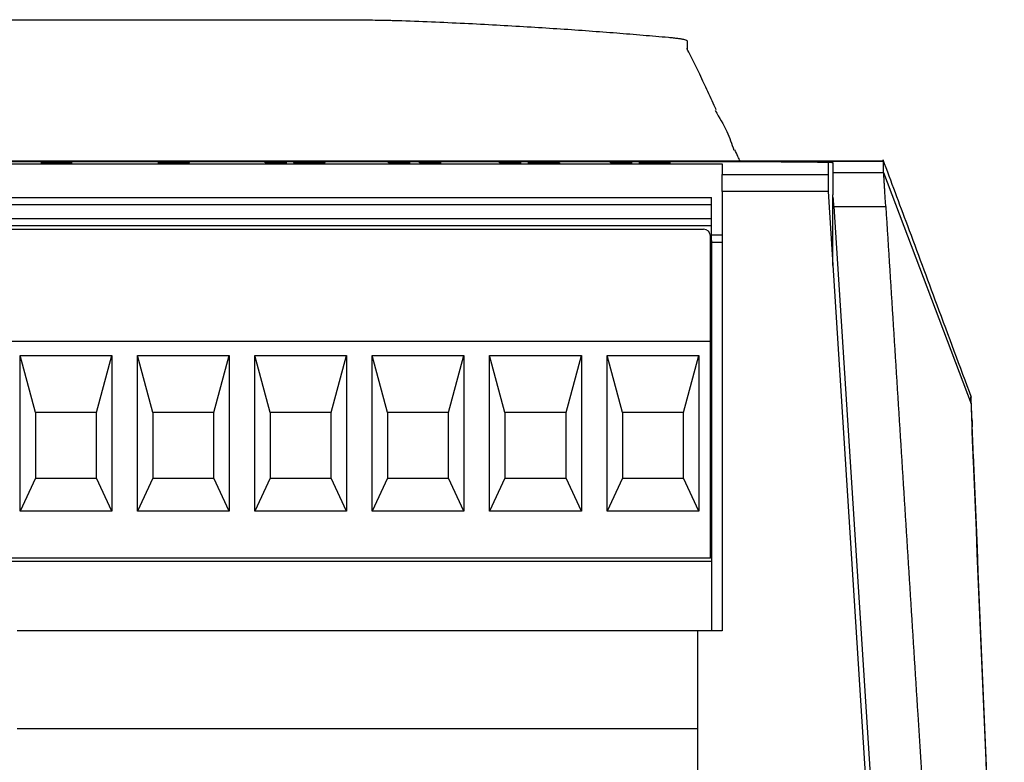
# Model space of a CAD drawing. Header units: millimetres. Extents: x -0.39 to 0.76, y -0.29 to 0.59.
# Tile 24 of 137: x 0.2293 to 0.2712, y -0.1051 to -0.0735. Entities that reach past the tile are written whole.
import ezdxf

# ---------------------------------------------------------------- set-up
doc = ezdxf.new("R2010")
doc.units = ezdxf.units.MM

msp = doc.modelspace()

# ---------------------------------------------------------------- linework, layer by layer
at = {"color": 7, "linetype": 'Continuous', "lineweight": 25}
for p, q in [((0.218707, -0.073494), (0.242081, -0.073494)), ((0.257707, -0.074403), (0.257707, -0.074794)), ((0.266073, -0.079513), (0.144833, -0.079513)), ((0.144836, -0.079514), (0.266072, -0.079514)), ((0.261707, -0.079545), (0.218707, -0.079545)), ((0.218707, -0.079627), (0.259193, -0.079627)), ((0.230522, -0.079591), (0.230522, -0.079581)), ((0.230567, -0.0796), (0.230567, -0.07959)), ((0.23062, -0.079584), (0.23062, -0.079574)), ((0.231068, -0.079584), (0.231068, -0.079574)), ((0.231121, -0.0796), (0.231121, -0.07959)), ((0.231163, -0.079591), (0.231163, -0.079581)), ((0.235213, -0.079592), (0.235608, -0.079591)), ((0.235608, -0.079601), (0.235516, -0.079602)), ((0.235556, -0.079586), (0.235556, -0.079576)), ((0.235608, -0.079601), (0.235608, -0.079591)), ((0.235831, -0.079603), (0.235831, -0.079596)), ((0.240308, -0.079575), (0.24023, -0.079577)), ((0.240625, -0.079602), (0.24023, -0.079602)), ((0.240308, -0.079565), (0.240625, -0.079565)), ((0.240308, -0.079575), (0.240308, -0.079565)), ((0.240625, -0.079575), (0.240308, -0.079575)), ((0.241142, -0.079578), (0.241142, -0.079568)), ((0.241334, -0.079593), (0.241334, -0.079583)), ((0.241887, -0.079592), (0.241887, -0.079582)), ((0.241887, -0.079583), (0.241887, -0.079582)), ((0.241887, -0.079593), (0.241887, -0.079583)), ((0.24208, -0.079578), (0.24208, -0.079568)), ((0.242282, -0.079593), (0.242282, -0.079583)), ((0.245561, -0.079575), (0.245483, -0.079577)), ((0.245878, -0.079602), (0.245483, -0.079602)), ((0.245561, -0.079565), (0.245878, -0.079565)), ((0.245561, -0.079575), (0.245561, -0.079565)), ((0.245878, -0.079575), (0.245561, -0.079575)), ((0.246876, -0.079575), (0.246798, -0.079577)), ((0.247193, -0.079602), (0.246798, -0.079602)), ((0.246876, -0.079565), (0.247193, -0.079565)), ((0.246876, -0.079575), (0.246876, -0.079565)), ((0.247193, -0.079575), (0.246876, -0.079575)), ((0.25029, -0.079575), (0.250212, -0.079577)), ((0.250607, -0.079602), (0.250212, -0.079602)), ((0.25029, -0.079565), (0.250607, -0.079565)), ((0.25029, -0.079575), (0.25029, -0.079565)), ((0.250607, -0.079575), (0.25029, -0.079575)), ((0.252265, -0.079602), (0.250921, -0.079602)), ((0.251369, -0.079576), (0.250974, -0.079575)), ((0.251477, -0.079595), (0.251477, -0.079585)), ((0.251501, -0.079595), (0.251477, -0.079595)), ((0.251501, -0.079594), (0.252265, -0.079594)), ((0.251501, -0.079602), (0.251501, -0.079594)), ((0.251869, -0.079585), (0.251869, -0.079575)), ((0.255019, -0.079575), (0.254941, -0.079577)), ((0.255336, -0.079602), (0.254941, -0.079602)), ((0.255019, -0.079565), (0.255336, -0.079565)), ((0.255019, -0.079575), (0.255019, -0.079565)), ((0.255336, -0.079575), (0.255019, -0.079575)), ((0.25565, -0.079591), (0.256045, -0.07959)), ((0.256098, -0.079575), (0.255703, -0.079574)), ((0.256045, -0.0796), (0.255913, -0.0796)), ((0.256045, -0.0796), (0.256045, -0.07959)), ((0.25624, -0.079589), (0.25624, -0.079579)), ((0.256519, -0.079584), (0.256519, -0.079574)), ((0.256598, -0.0796), (0.256598, -0.07959)), ((0.256619, -0.079591), (0.256619, -0.079581)), ((0.256774, -0.079578), (0.256774, -0.079568)), ((0.256809, -0.079579), (0.256774, -0.079578)), ((0.259193, -0.080086), (0.263707, -0.080086)), ((0.259193, -0.080811), (0.259193, -0.080086)), ((0.263707, -0.080086), (0.263707, -0.080811)), ((0.263907, -0.079999), (0.266072, -0.079999)), ((0.266072, -0.079999), (0.269793, -0.089849)), ((0.259193, -0.080811), (0.259193, -0.099514)), ((0.263707, -0.080811), (0.259193, -0.080811)), ((0.263707, -0.080811), (0.26653, -0.12521)), ((0.193743, -0.081064), (0.258743, -0.081064)), ((0.258743, -0.081364), (0.258743, -0.081064)), ((0.263907, -0.083957), (0.263907, -0.080946)), ((0.193743, -0.081364), (0.258743, -0.081364)), ((0.258743, -0.081964), (0.258743, -0.081364)), ((0.263956, -0.081445), (0.266745, -0.125262)), ((0.263956, -0.081445), (0.266163, -0.081445)), ((0.258743, -0.081964), (0.193743, -0.081964)), ((0.258743, -0.082264), (0.258743, -0.081964)), ((0.258743, -0.082264), (0.193743, -0.082264)), ((0.194093, -0.082414), (0.258393, -0.082414)), ((0.258743, -0.082889), (0.258743, -0.082264)), ((0.258693, -0.087189), (0.258693, -0.082714)), ((0.259193, -0.082663), (0.258743, -0.082663)), ((0.258743, -0.082889), (0.258743, -0.082974)), ((0.258743, -0.082974), (0.258743, -0.099514)), ((0.259193, -0.082974), (0.258743, -0.082974)), ((0.263907, -0.082876), (0.263838, -0.08287)), ((0.258693, -0.087189), (0.193793, -0.087189)), ((0.258693, -0.096414), (0.258693, -0.087189)), ((0.22929, -0.094414), (0.22929, -0.087789)), ((0.22929, -0.087789), (0.233196, -0.087789)), ((0.229943, -0.090214), (0.22929, -0.087789)), ((0.232543, -0.090214), (0.233196, -0.087789)), ((0.233196, -0.087789), (0.233196, -0.094414)), ((0.23429, -0.094414), (0.23429, -0.087789)), ((0.23429, -0.087789), (0.238196, -0.087789)), ((0.234943, -0.090214), (0.23429, -0.087789)), ((0.237543, -0.090214), (0.238196, -0.087789)), ((0.238196, -0.087789), (0.238196, -0.094414)), ((0.23929, -0.094414), (0.23929, -0.087789)), ((0.23929, -0.087789), (0.243196, -0.087789)), ((0.239943, -0.090214), (0.23929, -0.087789)), ((0.242543, -0.090214), (0.243196, -0.087789)), ((0.243196, -0.087789), (0.243196, -0.094414)), ((0.24429, -0.094414), (0.24429, -0.087789)), ((0.24429, -0.087789), (0.248196, -0.087789)), ((0.244943, -0.090214), (0.24429, -0.087789)), ((0.247543, -0.090214), (0.248196, -0.087789)), ((0.248196, -0.087789), (0.248196, -0.094414)), ((0.24929, -0.094414), (0.24929, -0.087789)), ((0.24929, -0.087789), (0.253196, -0.087789)), ((0.249943, -0.090214), (0.24929, -0.087789)), ((0.252543, -0.090214), (0.253196, -0.087789)), ((0.253196, -0.087789), (0.253196, -0.094414)), ((0.25429, -0.094414), (0.25429, -0.087789)), ((0.25429, -0.087789), (0.258196, -0.087789)), ((0.254943, -0.090214), (0.25429, -0.087789)), ((0.257543, -0.090214), (0.258196, -0.087789)), ((0.258196, -0.087789), (0.258196, -0.094414)), ((0.269793, -0.089849), (0.269792, -0.089545)), ((0.229943, -0.090214), (0.229943, -0.093014)), ((0.232543, -0.090214), (0.229943, -0.090214)), ((0.232543, -0.093014), (0.232543, -0.090214)), ((0.234943, -0.090214), (0.234943, -0.093014)), ((0.237543, -0.090214), (0.234943, -0.090214)), ((0.237543, -0.093014), (0.237543, -0.090214)), ((0.239943, -0.090214), (0.239943, -0.093014)), ((0.242543, -0.090214), (0.239943, -0.090214)), ((0.242543, -0.093014), (0.242543, -0.090214)), ((0.244943, -0.090214), (0.244943, -0.093014)), ((0.247543, -0.090214), (0.244943, -0.090214)), ((0.247543, -0.093014), (0.247543, -0.090214)), ((0.249943, -0.090214), (0.249943, -0.093014)), ((0.252543, -0.090214), (0.249943, -0.090214)), ((0.252543, -0.093014), (0.252543, -0.090214)), ((0.254943, -0.090214), (0.254943, -0.093014)), ((0.257543, -0.090214), (0.254943, -0.090214)), ((0.257543, -0.093014), (0.257543, -0.090214)), ((0.269839, -0.090558), (0.269841, -0.090819)), ((0.229943, -0.093014), (0.22929, -0.094414)), ((0.229943, -0.093014), (0.232543, -0.093014)), ((0.233196, -0.094414), (0.232543, -0.093014)), ((0.234943, -0.093014), (0.23429, -0.094414)), ((0.234943, -0.093014), (0.237543, -0.093014)), ((0.238196, -0.094414), (0.237543, -0.093014)), ((0.239943, -0.093014), (0.23929, -0.094414)), ((0.239943, -0.093014), (0.242543, -0.093014)), ((0.243196, -0.094414), (0.242543, -0.093014)), ((0.244943, -0.093014), (0.24429, -0.094414)), ((0.244943, -0.093014), (0.247543, -0.093014)), ((0.248196, -0.094414), (0.247543, -0.093014)), ((0.249943, -0.093014), (0.24929, -0.094414)), ((0.249943, -0.093014), (0.252543, -0.093014)), ((0.253196, -0.094414), (0.252543, -0.093014)), ((0.254943, -0.093014), (0.25429, -0.094414)), ((0.254943, -0.093014), (0.257543, -0.093014)), ((0.258196, -0.094414), (0.257543, -0.093014)), ((0.233196, -0.094414), (0.22929, -0.094414)), ((0.238196, -0.094414), (0.23429, -0.094414)), ((0.243196, -0.094414), (0.23929, -0.094414)), ((0.248196, -0.094414), (0.24429, -0.094414)), ((0.253196, -0.094414), (0.24929, -0.094414)), ((0.258196, -0.094414), (0.25429, -0.094414)), ((0.258693, -0.096414), (0.193793, -0.096414)), ((0.258743, -0.096564), (0.193293, -0.096564)), ((0.25816, -0.099514), (0.22916, -0.099514)), ((0.25816, -0.103664), (0.25816, -0.099514)), ((0.259193, -0.099514), (0.25816, -0.099514)), ((0.22916, -0.103664), (0.25816, -0.103664)), ((0.25816, -0.122564), (0.25816, -0.103664))]:
    msp.add_line(p, q, dxfattribs=at)
at = {"color": 9, "linetype": 'Continuous', "lineweight": 25}
for p, q in [((0.263835, -0.082816), (0.263907, -0.082816)), ((0.263907, -0.082851), (0.263837, -0.082851))]:
    msp.add_line(p, q, dxfattribs=at)
at = {"color": 7, "linetype": 'Continuous', "lineweight": 25}
msp.add_arc((0.258393, -0.082714), 0.0003, 0, 90, dxfattribs=at)
for points, knots in [([(0.242081, -0.073494), (0.24214, -0.073494), (0.242258, -0.073494), (0.242435, -0.073494), (0.24261, -0.073495), (0.242784, -0.073495), (0.242957, -0.073496), (0.243239, -0.073497), (0.243623, -0.073499), (0.244089, -0.073504), (0.244521, -0.073509), (0.24487, -0.073515), (0.245145, -0.073521), (0.245361, -0.073527), (0.245483, -0.073531), (0.245545, -0.073533)], [0, 0, 0, 0, 0.042416, 0.08461, 0.126665, 0.168661, 0.210679, 0.252802, 0.376573, 0.50026, 0.62388, 0.747617, 0.831623, 0.915535, 1, 1, 1, 1]), ([(0.245545, -0.073533), (0.246027, -0.073551), (0.246976, -0.073588), (0.248376, -0.073652), (0.24973, -0.073723), (0.251038, -0.073799), (0.2523, -0.073881), (0.253516, -0.073966), (0.254686, -0.074055), (0.25581, -0.074146), (0.256544, -0.07421), (0.256903, -0.074242)], [0, 0, 0, 0, 0.127276, 0.250511, 0.369705, 0.484857, 0.595968, 0.703038, 0.806067, 0.905054, 1, 1, 1, 1]), ([(0.256903, -0.074242), (0.25694, -0.074245), (0.257014, -0.074252), (0.257115, -0.074262), (0.257209, -0.074273), (0.257294, -0.074284), (0.257372, -0.074295), (0.257442, -0.074306), (0.25752, -0.074321), (0.257597, -0.074339), (0.25766, -0.07436), (0.2577, -0.074381), (0.257705, -0.074396), (0.257707, -0.074403)], [0, 0, 0, 0, 0.071751, 0.143249, 0.214594, 0.285887, 0.357229, 0.428721, 0.500462, 0.625582, 0.750188, 0.874815, 1, 1, 1, 1]), ([(0.258945, -0.077337), (0.258932, -0.077309), (0.258843, -0.077115), (0.258641, -0.076679), (0.258341, -0.076036), (0.25802, -0.075363), (0.2578, -0.074936), (0.257686, -0.074716)], [0, 0, 0, 0, 0.017898, 0.12149, 0.378189, 0.680467, 1, 1, 1, 1]), ([(0.258896, -0.077364), (0.259074, -0.077657), (0.259397, -0.07819), (0.259602, -0.078778), (0.259694, -0.079042)], [0, 0, 0, 0, 0.54959, 1, 1, 1, 1]), ([(0.259957, -0.079513), (0.25993, -0.079453), (0.259871, -0.079325), (0.25978, -0.079131), (0.259732, -0.079028)], [0, 0, 0, 0, 0.466134, 1, 1, 1, 1]), ([(0.230172, -0.079591), (0.230174, -0.079589), (0.230179, -0.079588), (0.23021, -0.079586), (0.230233, -0.079585), (0.230293, -0.079584), (0.230332, -0.079583), (0.23042, -0.079582), (0.23047, -0.079581), (0.230522, -0.079581)], [0, 0, 0, 0, 0.25, 0.25, 0.5, 0.5, 0.75, 0.75, 1, 1, 1, 1]), ([(0.230391, -0.0796), (0.230356, -0.079599), (0.230323, -0.079599), (0.230267, -0.079597), (0.230243, -0.079596), (0.230206, -0.079595), (0.230193, -0.079594), (0.230176, -0.079592), (0.230173, -0.079591), (0.230172, -0.079591)], [0, 0, 0, 0, 0.25, 0.25, 0.5, 0.5, 0.75, 0.75, 1, 1, 1, 1]), ([(0.230225, -0.079573), (0.230226, -0.079573), (0.230228, -0.079572), (0.230244, -0.079571), (0.230256, -0.07957), (0.230304, -0.079569), (0.230354, -0.079567), (0.230473, -0.079566), (0.230544, -0.079565), (0.230692, -0.079565), (0.230768, -0.079565), (0.230844, -0.079565)], [0, 0, 0, 0, 0.125, 0.125, 0.25, 0.25, 0.5, 0.5, 0.75, 0.75, 1, 1, 1, 1]), ([(0.230522, -0.079581), (0.23048, -0.079581), (0.230439, -0.07958), (0.230365, -0.079579), (0.230331, -0.079579), (0.230279, -0.079577), (0.230259, -0.079577), (0.230232, -0.079575), (0.230227, -0.079574), (0.230225, -0.079573)], [0, 0, 0, 0, 0.25, 0.25, 0.5, 0.5, 0.75, 0.75, 1, 1, 1, 1]), ([(0.230522, -0.079591), (0.230449, -0.079592), (0.230328, -0.079593), (0.230261, -0.079595), (0.230234, -0.079596)], [0, 0, 0, 0, 0.596916, 1, 1, 1, 1]), ([(0.23062, -0.079575), (0.23059, -0.079575), (0.230503, -0.079576), (0.230397, -0.079577), (0.230346, -0.079578), (0.230328, -0.079578)], [0, 0, 0, 0, 0.25521, 0.736624, 1, 1, 1, 1]), ([(0.230855, -0.079603), (0.230772, -0.079603), (0.230689, -0.079603), (0.230529, -0.079602), (0.230457, -0.079601), (0.230391, -0.0796)], [0, 0, 0, 0, 0.5, 0.5, 1, 1, 1, 1]), ([(0.230843, -0.079584), (0.230804, -0.079584), (0.230765, -0.079584), (0.230693, -0.079585), (0.230662, -0.079585), (0.230616, -0.079586), (0.230598, -0.079587), (0.230574, -0.079588), (0.230569, -0.079589), (0.230567, -0.07959)], [0, 0, 0, 0, 0.25, 0.25, 0.5, 0.5, 0.75, 0.75, 1, 1, 1, 1]), ([(0.230567, -0.07959), (0.230568, -0.079591), (0.230571, -0.079591), (0.230592, -0.079593), (0.230608, -0.079594), (0.230659, -0.079595), (0.230691, -0.079596), (0.230765, -0.079596), (0.230807, -0.079596), (0.230849, -0.079596)], [0, 0, 0, 0, 0.25, 0.25, 0.5, 0.5, 0.75, 0.75, 1, 1, 1, 1]), ([(0.230847, -0.07957), (0.230816, -0.07957), (0.230786, -0.07957), (0.230728, -0.07957), (0.230702, -0.079571), (0.23066, -0.079571), (0.230644, -0.079572), (0.230624, -0.079573), (0.230621, -0.079573), (0.23062, -0.079574)], [0, 0, 0, 0, 0.25, 0.25, 0.5, 0.5, 0.75, 0.75, 1, 1, 1, 1]), ([(0.23062, -0.079574), (0.230621, -0.079575), (0.230623, -0.079575), (0.230641, -0.079576), (0.230656, -0.079577), (0.230697, -0.079577), (0.230723, -0.079578), (0.23078, -0.079578), (0.230812, -0.079578), (0.230843, -0.079578)], [0, 0, 0, 0, 0.25, 0.25, 0.5, 0.5, 0.75, 0.75, 1, 1, 1, 1]), ([(0.230843, -0.079578), (0.230874, -0.079578), (0.230904, -0.079578), (0.230963, -0.079578), (0.230989, -0.079577), (0.231031, -0.079577), (0.231046, -0.079576), (0.231065, -0.079575), (0.231067, -0.079575), (0.231068, -0.079574)], [0, 0, 0, 0, 0.25, 0.25, 0.5, 0.5, 0.75, 0.75, 1, 1, 1, 1]), ([(0.231121, -0.07959), (0.23112, -0.079589), (0.231116, -0.079588), (0.231094, -0.079587), (0.231076, -0.079586), (0.231026, -0.079585), (0.230995, -0.079585), (0.230923, -0.079584), (0.230883, -0.079584), (0.230843, -0.079584)], [0, 0, 0, 0, 0.25, 0.25, 0.5, 0.5, 0.75, 0.75, 1, 1, 1, 1]), ([(0.230844, -0.079565), (0.23092, -0.079565), (0.230995, -0.079565), (0.23114, -0.079565), (0.231212, -0.079566), (0.231332, -0.079567), (0.231382, -0.079568), (0.231448, -0.079571), (0.231461, -0.079572), (0.231463, -0.079573)], [0, 0, 0, 0, 0.25, 0.25, 0.5, 0.5, 0.75, 0.75, 1, 1, 1, 1]), ([(0.231068, -0.079574), (0.231067, -0.079573), (0.231064, -0.079573), (0.231046, -0.079572), (0.231031, -0.079571), (0.23099, -0.079571), (0.230964, -0.07957), (0.230908, -0.07957), (0.230877, -0.07957), (0.230847, -0.07957)], [0, 0, 0, 0, 0.25, 0.25, 0.5, 0.5, 0.75, 0.75, 1, 1, 1, 1]), ([(0.230849, -0.079596), (0.23089, -0.079596), (0.230932, -0.079596), (0.231003, -0.079596), (0.231035, -0.079595), (0.231107, -0.079593), (0.231119, -0.079591), (0.231121, -0.07959)], [0, 0, 0, 0, 0.25, 0.25, 0.5, 0.5, 1, 1, 1, 1]), ([(0.231516, -0.07959), (0.231515, -0.079591), (0.231513, -0.079592), (0.231499, -0.079593), (0.231488, -0.079594), (0.231442, -0.079597), (0.231393, -0.079598), (0.231268, -0.0796), (0.231192, -0.079601), (0.231029, -0.079603), (0.230942, -0.079603), (0.230855, -0.079603)], [0, 0, 0, 0, 0.125, 0.125, 0.25, 0.25, 0.5, 0.5, 0.75, 0.75, 1, 1, 1, 1]), ([(0.231068, -0.079584), (0.231068, -0.079584), (0.231067, -0.079584), (0.231065, -0.079585), (0.23106, -0.079585), (0.231055, -0.079586), (0.231052, -0.079586), (0.231052, -0.079586)], [0, 0, 0, 0, 0.243653, 0.487707, 0.73555, 0.98623, 1, 1, 1, 1]), ([(0.23136, -0.079578), (0.231353, -0.079578), (0.23132, -0.079577), (0.231217, -0.079576), (0.231118, -0.079575), (0.231068, -0.079575)], [0, 0, 0, 0, 0.119599, 0.558314, 1, 1, 1, 1]), ([(0.231121, -0.0796), (0.23112, -0.0796), (0.23112, -0.079601), (0.231117, -0.079601), (0.231114, -0.079602), (0.231113, -0.079602)], [0, 0, 0, 0, 0.367854, 0.736714, 1, 1, 1, 1]), ([(0.231463, -0.079573), (0.231461, -0.079574), (0.231457, -0.079575), (0.231429, -0.079577), (0.231408, -0.079577), (0.231354, -0.079579), (0.23132, -0.079579), (0.231247, -0.07958), (0.231205, -0.079581), (0.231163, -0.079581)], [0, 0, 0, 0, 0.25, 0.25, 0.5, 0.5, 0.75, 0.75, 1, 1, 1, 1]), ([(0.231163, -0.079581), (0.231214, -0.079581), (0.231262, -0.079582), (0.23135, -0.079583), (0.23139, -0.079584), (0.231453, -0.079585), (0.231477, -0.079586), (0.231509, -0.079588), (0.231515, -0.079589), (0.231516, -0.07959)], [0, 0, 0, 0, 0.25, 0.25, 0.5, 0.5, 0.75, 0.75, 1, 1, 1, 1]), ([(0.23516, -0.079576), (0.235162, -0.079575), (0.235171, -0.079573), (0.235228, -0.07957), (0.235273, -0.079569), (0.235395, -0.079567), (0.235468, -0.079566), (0.235589, -0.079565), (0.235631, -0.079565), (0.235717, -0.079565), (0.235761, -0.079565), (0.235805, -0.079565)], [0, 0, 0, 0, 0.25, 0.25, 0.5, 0.5, 0.75, 0.75, 0.875, 0.875, 1, 1, 1, 1]), ([(0.235763, -0.079588), (0.235722, -0.079588), (0.235681, -0.079588), (0.2356, -0.079587), (0.23556, -0.079587), (0.235448, -0.079586), (0.23538, -0.079585), (0.235269, -0.079583), (0.235225, -0.079582), (0.235185, -0.07958), (0.235175, -0.079579), (0.235163, -0.079578), (0.235161, -0.079577), (0.23516, -0.079576)], [0, 0, 0, 0, 0.125, 0.125, 0.25, 0.25, 0.5, 0.5, 0.75, 0.75, 0.875, 0.875, 1, 1, 1, 1]), ([(0.235775, -0.079603), (0.235703, -0.079603), (0.235632, -0.079603), (0.235496, -0.079602), (0.235433, -0.079601), (0.235333, -0.079599), (0.235296, -0.079598), (0.235241, -0.079595), (0.235225, -0.079594), (0.235213, -0.079592)], [0, 0, 0, 0, 0.25, 0.25, 0.5, 0.5, 0.75, 0.75, 1, 1, 1, 1]), ([(0.235557, -0.079575), (0.235501, -0.079576), (0.235384, -0.079577), (0.235268, -0.079579), (0.235233, -0.079581), (0.235222, -0.079581)], [0, 0, 0, 0, 0.382234, 0.790872, 1, 1, 1, 1]), ([(0.235814, -0.07957), (0.235775, -0.07957), (0.235737, -0.079571), (0.235667, -0.079571), (0.235636, -0.079571), (0.235589, -0.079572), (0.235575, -0.079573), (0.235558, -0.079574), (0.235556, -0.079575), (0.235556, -0.079576)], [0, 0, 0, 0, 0.25, 0.25, 0.5, 0.5, 0.75, 0.75, 1, 1, 1, 1]), ([(0.235556, -0.079576), (0.235556, -0.079576), (0.235558, -0.079577), (0.235578, -0.079579), (0.235594, -0.079579), (0.235646, -0.07958), (0.235679, -0.079581), (0.235753, -0.079581), (0.235794, -0.079582), (0.235835, -0.079582)], [0, 0, 0, 0, 0.25, 0.25, 0.5, 0.5, 0.75, 0.75, 1, 1, 1, 1]), ([(0.235608, -0.079591), (0.235616, -0.079593), (0.23563, -0.079594), (0.235688, -0.079595), (0.235714, -0.079595), (0.23577, -0.079596), (0.2358, -0.079596), (0.235831, -0.079596)], [0, 0, 0, 0, 0.5, 0.5, 0.75, 0.75, 1, 1, 1, 1]), ([(0.23614, -0.079585), (0.236116, -0.079585), (0.236091, -0.079586), (0.236034, -0.079586), (0.236003, -0.079587), (0.235939, -0.079587), (0.235904, -0.079588), (0.235835, -0.079588), (0.235799, -0.079588), (0.235763, -0.079588)], [0, 0, 0, 0, 0.25, 0.25, 0.5, 0.5, 0.75, 0.75, 1, 1, 1, 1]), ([(0.236504, -0.079583), (0.236502, -0.079585), (0.236497, -0.079587), (0.236459, -0.079591), (0.236427, -0.079594), (0.236313, -0.079598), (0.236228, -0.0796), (0.236071, -0.079602), (0.236014, -0.079602), (0.235897, -0.079603), (0.235836, -0.079603), (0.235775, -0.079603)], [0, 0, 0, 0, 0.25, 0.25, 0.5, 0.5, 0.75, 0.75, 0.875, 0.875, 1, 1, 1, 1]), ([(0.235805, -0.079565), (0.235864, -0.079565), (0.235922, -0.079565), (0.236035, -0.079565), (0.23609, -0.079566), (0.236238, -0.079567), (0.236322, -0.079569), (0.236431, -0.079572), (0.236461, -0.079574), (0.236497, -0.079578), (0.236503, -0.07958), (0.236504, -0.079583)], [0, 0, 0, 0, 0.125, 0.125, 0.25, 0.25, 0.5, 0.5, 0.75, 0.75, 1, 1, 1, 1]), ([(0.236109, -0.079576), (0.236108, -0.079576), (0.236104, -0.079575), (0.236081, -0.079573), (0.236062, -0.079573), (0.236007, -0.079572), (0.235973, -0.079571), (0.235917, -0.079571), (0.235897, -0.079571), (0.235856, -0.07957), (0.235835, -0.07957), (0.235814, -0.07957)], [0, 0, 0, 0, 0.25, 0.25, 0.5, 0.5, 0.75, 0.75, 0.875, 0.875, 1, 1, 1, 1]), ([(0.235831, -0.079596), (0.235862, -0.079596), (0.235893, -0.079596), (0.235949, -0.079595), (0.235974, -0.079595), (0.236017, -0.079594), (0.236036, -0.079594), (0.236065, -0.079593), (0.236076, -0.079592), (0.236103, -0.07959), (0.236114, -0.079589), (0.236131, -0.079587), (0.236136, -0.079586), (0.23614, -0.079585)], [0, 0, 0, 0, 0.125, 0.125, 0.25, 0.25, 0.375, 0.375, 0.5, 0.5, 0.75, 0.75, 1, 1, 1, 1]), ([(0.235835, -0.079582), (0.235873, -0.079582), (0.23591, -0.079581), (0.235981, -0.079581), (0.236013, -0.079581), (0.236065, -0.07958), (0.236083, -0.079579), (0.236105, -0.079578), (0.236108, -0.079577), (0.236109, -0.079576)], [0, 0, 0, 0, 0.25, 0.25, 0.5, 0.5, 0.75, 0.75, 1, 1, 1, 1]), ([(0.23614, -0.079595), (0.236139, -0.079595), (0.236137, -0.079596), (0.236133, -0.079596), (0.236128, -0.079597), (0.236122, -0.079598), (0.236115, -0.079599), (0.236107, -0.0796), (0.236099, -0.079601), (0.236092, -0.079601), (0.236089, -0.079601)], [0, 0, 0, 0, 0.131448, 0.262908, 0.394476, 0.526117, 0.657576, 0.789136, 0.921156, 1, 1, 1, 1]), ([(0.236504, -0.079593), (0.2365, -0.07959), (0.236493, -0.079586), (0.236415, -0.079581), (0.236272, -0.079578), (0.236161, -0.079577), (0.236114, -0.079576)], [0, 0, 0, 0, 0.320377, 0.643361, 0.849715, 1, 1, 1, 1]), ([(0.239729, -0.079574), (0.239761, -0.079573), (0.239792, -0.079573), (0.239853, -0.079573), (0.239882, -0.079572), (0.239968, -0.079571), (0.240023, -0.079571), (0.240127, -0.079569), (0.240174, -0.079569), (0.240252, -0.079567), (0.240284, -0.079566), (0.240308, -0.079565)], [0, 0, 0, 0, 0.125, 0.125, 0.25, 0.25, 0.5, 0.5, 0.75, 0.75, 1, 1, 1, 1]), ([(0.24023, -0.079575), (0.240159, -0.079576), (0.240082, -0.079577), (0.239913, -0.079579), (0.239823, -0.07958), (0.239729, -0.079581)], [0, 0, 0, 0, 0.5, 0.5, 1, 1, 1, 1]), ([(0.240939, -0.079583), (0.24094, -0.07958), (0.240947, -0.079577), (0.24099, -0.079574), (0.241008, -0.079572), (0.241061, -0.07957), (0.241097, -0.079569), (0.241142, -0.079568)], [0, 0, 0, 0, 0.5, 0.5, 0.75, 0.75, 1, 1, 1, 1]), ([(0.24161, -0.079603), (0.241552, -0.079603), (0.241493, -0.079603), (0.24138, -0.079602), (0.241325, -0.079602), (0.241176, -0.0796), (0.241095, -0.079598), (0.241, -0.079594), (0.240974, -0.079591), (0.240944, -0.079587), (0.24094, -0.079585), (0.240939, -0.079583)], [0, 0, 0, 0, 0.125, 0.125, 0.25, 0.25, 0.5, 0.5, 0.75, 0.75, 1, 1, 1, 1]), ([(0.241142, -0.079578), (0.241091, -0.07958), (0.241, -0.079582), (0.240973, -0.079585), (0.24096, -0.079587)], [0, 0, 0, 0, 0.553979, 1, 1, 1, 1]), ([(0.241142, -0.079568), (0.241171, -0.079568), (0.241201, -0.079567), (0.241271, -0.079566), (0.24131, -0.079566), (0.241391, -0.079565), (0.241434, -0.079565), (0.241521, -0.079565), (0.241566, -0.079565), (0.24161, -0.079565)], [0, 0, 0, 0, 0.25, 0.25, 0.5, 0.5, 0.75, 0.75, 1, 1, 1, 1]), ([(0.241359, -0.079576), (0.241336, -0.079576), (0.241249, -0.079576), (0.241188, -0.079577), (0.241142, -0.079578)], [0, 0, 0, 0, 0.258531, 1, 1, 1, 1]), ([(0.241378, -0.079574), (0.241367, -0.079575), (0.241359, -0.079575), (0.241353, -0.079576), (0.241348, -0.079577), (0.241344, -0.079578), (0.241341, -0.079578), (0.241335, -0.07958), (0.241334, -0.079581), (0.241334, -0.079583)], [0, 0, 0, 0, 0.0001255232, 0.0001255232, 0.0001255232, 0.0002506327, 0.0002506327, 0.0002506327, 0.0004998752, 0.0004998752, 0.0004998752, 0.0004998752]), ([(0.241334, -0.079583), (0.241334, -0.079584), (0.241335, -0.079585), (0.241342, -0.079588), (0.241346, -0.079589), (0.241371, -0.079592), (0.241392, -0.079593), (0.24145, -0.079595), (0.241478, -0.079595), (0.241541, -0.079596), (0.241576, -0.079596), (0.24161, -0.079596)], [0, 0, 0, 0, 0.25, 0.25, 0.5, 0.5, 0.75, 0.75, 0.875, 0.875, 1, 1, 1, 1]), ([(0.241376, -0.079602), (0.241374, -0.079602), (0.241366, -0.079601), (0.241357, -0.0796), (0.24135, -0.079599), (0.241343, -0.079598), (0.24134, -0.079597), (0.241337, -0.079596), (0.241334, -0.079595), (0.241334, -0.079593), (0.241334, -0.079593)], [0, 0, 0, 0, 0.037971, 0.156166, 0.27506, 0.39486, 0.514791, 0.636027, 0.757299, 1, 1, 1, 1]), ([(0.24161, -0.07957), (0.241583, -0.07957), (0.241555, -0.07957), (0.241502, -0.079571), (0.241478, -0.079571), (0.241416, -0.079572), (0.241395, -0.079573), (0.241378, -0.079574)], [0, 0, 0, 0, 0.25, 0.25, 0.5, 0.5, 1, 1, 1, 1]), ([(0.24161, -0.079565), (0.241655, -0.079565), (0.2417, -0.079565), (0.241788, -0.079565), (0.241831, -0.079565), (0.241912, -0.079566), (0.241951, -0.079566), (0.242021, -0.079567), (0.242051, -0.079568), (0.24208, -0.079568)], [0, 0, 0, 0, 0.25, 0.25, 0.5, 0.5, 0.75, 0.75, 1, 1, 1, 1]), ([(0.241887, -0.079582), (0.241887, -0.079581), (0.241885, -0.079579), (0.241876, -0.079577), (0.241871, -0.079576), (0.24185, -0.079574), (0.241841, -0.079574), (0.241817, -0.079573), (0.241802, -0.079572), (0.241762, -0.079571), (0.241735, -0.079571), (0.241676, -0.079571), (0.241643, -0.07957), (0.24161, -0.07957)], [0, 0, 0, 0, 0.25, 0.25, 0.5, 0.5, 0.625, 0.625, 0.75, 0.75, 0.875, 0.875, 1, 1, 1, 1]), ([(0.24161, -0.079596), (0.241638, -0.079596), (0.241666, -0.079596), (0.241719, -0.079595), (0.241743, -0.079595), (0.241805, -0.079594), (0.241826, -0.079593), (0.241843, -0.079592)], [0, 0, 0, 0, 0.25, 0.25, 0.5, 0.5, 1, 1, 1, 1]), ([(0.242079, -0.079599), (0.24205, -0.079599), (0.24202, -0.0796), (0.24195, -0.079601), (0.241911, -0.079601), (0.24183, -0.079602), (0.241787, -0.079602), (0.241699, -0.079603), (0.241655, -0.079603), (0.24161, -0.079603)], [0, 0, 0, 0, 0.25, 0.25, 0.5, 0.5, 0.75, 0.75, 1, 1, 1, 1]), ([(0.241843, -0.079592), (0.241854, -0.079591), (0.241862, -0.07959), (0.241868, -0.07959), (0.241873, -0.079589), (0.241877, -0.079588), (0.24188, -0.079587), (0.241885, -0.079586), (0.241887, -0.079584), (0.241887, -0.079583)], [0, 0, 0, 0, 0.0001250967, 0.0001250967, 0.0001250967, 0.0002497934, 0.0002497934, 0.0002497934, 0.0004982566, 0.0004982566, 0.0004982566, 0.0004982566]), ([(0.24208, -0.079578), (0.242036, -0.079577), (0.241984, -0.079576), (0.24191, -0.079576), (0.241899, -0.079576)], [0, 0, 0, 0, 0.8489115, 1, 1, 1, 1]), ([(0.242282, -0.079583), (0.242281, -0.079585), (0.242274, -0.079588), (0.242231, -0.079592), (0.242213, -0.079594), (0.24216, -0.079596), (0.242124, -0.079597), (0.242079, -0.079599)], [0, 0, 0, 0, 0.5, 0.5, 0.75, 0.75, 1, 1, 1, 1]), ([(0.24208, -0.079568), (0.242125, -0.079569), (0.24216, -0.07957), (0.242213, -0.079573), (0.242232, -0.079574), (0.242273, -0.079577), (0.242281, -0.07958), (0.242282, -0.079583)], [0, 0, 0, 0, 0.25, 0.25, 0.5, 0.5, 1, 1, 1, 1]), ([(0.244983, -0.079574), (0.245014, -0.079573), (0.245046, -0.079573), (0.245106, -0.079573), (0.245135, -0.079572), (0.245222, -0.079571), (0.245276, -0.079571), (0.24538, -0.079569), (0.245427, -0.079569), (0.245506, -0.079567), (0.245538, -0.079566), (0.245561, -0.079565)], [0, 0, 0, 0, 0.125, 0.125, 0.25, 0.25, 0.5, 0.5, 0.75, 0.75, 1, 1, 1, 1]), ([(0.245483, -0.079575), (0.245412, -0.079576), (0.245336, -0.079577), (0.245167, -0.079579), (0.245077, -0.07958), (0.244983, -0.079581)], [0, 0, 0, 0, 0.5, 0.5, 1, 1, 1, 1]), ([(0.246298, -0.079574), (0.246329, -0.079573), (0.246361, -0.079573), (0.246421, -0.079573), (0.24645, -0.079572), (0.246537, -0.079571), (0.246591, -0.079571), (0.246695, -0.079569), (0.246742, -0.079569), (0.246821, -0.079567), (0.246853, -0.079566), (0.246876, -0.079565)], [0, 0, 0, 0, 0.125, 0.125, 0.25, 0.25, 0.5, 0.5, 0.75, 0.75, 1, 1, 1, 1]), ([(0.246798, -0.079575), (0.246727, -0.079576), (0.246651, -0.079577), (0.246482, -0.079579), (0.246392, -0.07958), (0.246298, -0.079581)], [0, 0, 0, 0, 0.5, 0.5, 1, 1, 1, 1]), ([(0.249712, -0.079574), (0.249743, -0.079573), (0.249775, -0.079573), (0.249835, -0.079573), (0.249864, -0.079572), (0.249951, -0.079571), (0.250005, -0.079571), (0.250109, -0.079569), (0.250156, -0.079569), (0.250235, -0.079567), (0.250267, -0.079566), (0.25029, -0.079565)], [0, 0, 0, 0, 0.125, 0.125, 0.25, 0.25, 0.5, 0.5, 0.75, 0.75, 1, 1, 1, 1]), ([(0.250212, -0.079575), (0.250141, -0.079576), (0.250065, -0.079577), (0.249896, -0.079579), (0.249806, -0.07958), (0.249712, -0.079581)], [0, 0, 0, 0, 0.5, 0.5, 1, 1, 1, 1]), ([(0.250921, -0.079602), (0.250927, -0.079601), (0.250933, -0.0796), (0.250955, -0.079599), (0.250968, -0.079598), (0.251017, -0.079596), (0.251062, -0.079594), (0.251221, -0.07959), (0.251349, -0.079588), (0.251477, -0.079585)], [0, 0, 0, 0, 0.125, 0.125, 0.25, 0.25, 0.5, 0.5, 1, 1, 1, 1]), ([(0.251477, -0.079595), (0.251413, -0.079596), (0.251293, -0.079599), (0.251187, -0.079601), (0.251137, -0.079602)], [0, 0, 0, 0, 0.533391, 1, 1, 1, 1]), ([(0.251626, -0.07957), (0.251588, -0.07957), (0.25155, -0.079571), (0.25148, -0.079571), (0.25145, -0.079572), (0.251385, -0.079573), (0.251374, -0.079575), (0.251369, -0.079576)], [0, 0, 0, 0, 0.25, 0.25, 0.5, 0.5, 1, 1, 1, 1]), ([(0.251467, -0.079565), (0.251499, -0.079565), (0.251554, -0.079565), (0.251611, -0.079565), (0.251634, -0.079565)], [0, 0, 0, 0, 0.590364, 1, 1, 1, 1]), ([(0.251477, -0.079585), (0.251532, -0.079584), (0.251587, -0.079583), (0.251694, -0.079581), (0.251747, -0.07958), (0.251791, -0.079579)], [0, 0, 0, 0, 0.5, 0.5, 1, 1, 1, 1]), ([(0.252065, -0.079583), (0.251981, -0.079585), (0.251878, -0.079587), (0.251727, -0.07959), (0.251677, -0.07959), (0.251604, -0.079592), (0.251581, -0.079592), (0.251538, -0.079593), (0.251519, -0.079594), (0.251501, -0.079594)], [0, 0, 0, 0, 0.5, 0.5, 0.75, 0.75, 0.875, 0.875, 1, 1, 1, 1]), ([(0.251869, -0.079575), (0.251868, -0.079574), (0.251866, -0.079574), (0.251848, -0.079573), (0.251833, -0.079572), (0.251788, -0.079571), (0.251759, -0.079571), (0.251696, -0.07957), (0.25166, -0.07957), (0.251626, -0.07957)], [0, 0, 0, 0, 0.25, 0.25, 0.5, 0.5, 0.75, 0.75, 1, 1, 1, 1]), ([(0.251634, -0.079565), (0.251713, -0.079565), (0.251791, -0.079565), (0.251942, -0.079566), (0.252014, -0.079566), (0.252135, -0.079568), (0.252185, -0.079569), (0.25225, -0.079571), (0.252263, -0.079573), (0.252265, -0.079574)], [0, 0, 0, 0, 0.25, 0.25, 0.5, 0.5, 0.75, 0.75, 1, 1, 1, 1]), ([(0.251791, -0.079579), (0.251813, -0.079579), (0.251834, -0.079578), (0.251862, -0.079577), (0.251867, -0.079576), (0.251869, -0.079575)], [0, 0, 0, 0, 0.5, 0.5, 1, 1, 1, 1]), ([(0.252265, -0.079584), (0.252259, -0.079583), (0.252248, -0.079581), (0.252147, -0.079578), (0.252017, -0.079576), (0.251916, -0.079576), (0.251869, -0.079575)], [0, 0, 0, 0, 0.2740007, 0.5506823, 0.7926129, 1, 1, 1, 1]), ([(0.252265, -0.079574), (0.252264, -0.079575), (0.25226, -0.079576), (0.252242, -0.079577), (0.252228, -0.079578), (0.252175, -0.079581), (0.252122, -0.079582), (0.252065, -0.079583)], [0, 0, 0, 0, 0.25, 0.25, 0.5, 0.5, 1, 1, 1, 1]), ([(0.25444, -0.079574), (0.254472, -0.079573), (0.254503, -0.079573), (0.254564, -0.079573), (0.254593, -0.079572), (0.254679, -0.079571), (0.254734, -0.079571), (0.254838, -0.079569), (0.254885, -0.079569), (0.254964, -0.079567), (0.254995, -0.079566), (0.255019, -0.079565)], [0, 0, 0, 0, 0.125, 0.125, 0.25, 0.25, 0.5, 0.5, 0.75, 0.75, 1, 1, 1, 1]), ([(0.254941, -0.079575), (0.25487, -0.079576), (0.254794, -0.079577), (0.254625, -0.079579), (0.254535, -0.07958), (0.25444, -0.079581)], [0, 0, 0, 0, 0.5, 0.5, 1, 1, 1, 1]), ([(0.256315, -0.079603), (0.256231, -0.079603), (0.256149, -0.079603), (0.255991, -0.079601), (0.25592, -0.0796), (0.255798, -0.079598), (0.255749, -0.079597), (0.255679, -0.079594), (0.25566, -0.079592), (0.25565, -0.079591)], [0, 0, 0, 0, 0.25, 0.25, 0.5, 0.5, 0.75, 0.75, 1, 1, 1, 1]), ([(0.255703, -0.079574), (0.255719, -0.079573), (0.255737, -0.079571), (0.255798, -0.079569), (0.255841, -0.079568), (0.255956, -0.079566), (0.256024, -0.079566), (0.256131, -0.079565), (0.256168, -0.079565), (0.256244, -0.079565), (0.256282, -0.079565), (0.25632, -0.079565)], [0, 0, 0, 0, 0.25, 0.25, 0.5, 0.5, 0.75, 0.75, 0.875, 0.875, 1, 1, 1, 1]), ([(0.256045, -0.07959), (0.256051, -0.079591), (0.256057, -0.079591), (0.256081, -0.079593), (0.256098, -0.079593), (0.256146, -0.079595), (0.256176, -0.079595), (0.256228, -0.079596), (0.256247, -0.079596), (0.256284, -0.079596), (0.256304, -0.079596), (0.256323, -0.079596)], [0, 0, 0, 0, 0.25, 0.25, 0.5, 0.5, 0.75, 0.75, 0.875, 0.875, 1, 1, 1, 1]), ([(0.256323, -0.07957), (0.256291, -0.07957), (0.25626, -0.079571), (0.256203, -0.079571), (0.256179, -0.079571), (0.25614, -0.079572), (0.256126, -0.079573), (0.256107, -0.079574), (0.256102, -0.079574), (0.256098, -0.079575)], [0, 0, 0, 0, 0.25, 0.25, 0.5, 0.5, 0.75, 0.75, 1, 1, 1, 1]), ([(0.25636, -0.079584), (0.256347, -0.079584), (0.256333, -0.079584), (0.25632, -0.079584), (0.256307, -0.079584), (0.256293, -0.079584), (0.25628, -0.079584), (0.256254, -0.079584), (0.256229, -0.079584), (0.256203, -0.079584)], [0, 0, 0, 0, 0.0000401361, 0.0000401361, 0.0000401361, 0.0000802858, 0.0000802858, 0.0000802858, 0.0001600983, 0.0001600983, 0.0001600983, 0.0001600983]), ([(0.25624, -0.079579), (0.256276, -0.079579), (0.256312, -0.079579), (0.256381, -0.079578), (0.256414, -0.079578), (0.256468, -0.079577), (0.256488, -0.079577), (0.256514, -0.079575), (0.256518, -0.079575), (0.256519, -0.079574)], [0, 0, 0, 0, 0.25, 0.25, 0.5, 0.5, 0.75, 0.75, 1, 1, 1, 1]), ([(0.256993, -0.07959), (0.256993, -0.079591), (0.25699, -0.079592), (0.256972, -0.079593), (0.25696, -0.079594), (0.256907, -0.079597), (0.256854, -0.079598), (0.256727, -0.0796), (0.256652, -0.079601), (0.25649, -0.079602), (0.256402, -0.079603), (0.256315, -0.079603)], [0, 0, 0, 0, 0.125, 0.125, 0.25, 0.25, 0.5, 0.5, 0.75, 0.75, 1, 1, 1, 1]), ([(0.25632, -0.079565), (0.256362, -0.079565), (0.256404, -0.079565), (0.256488, -0.079565), (0.256528, -0.079565), (0.256606, -0.079566), (0.256644, -0.079566), (0.256713, -0.079567), (0.256744, -0.079567), (0.256774, -0.079568)], [0, 0, 0, 0, 0.25, 0.25, 0.5, 0.5, 0.75, 0.75, 1, 1, 1, 1]), ([(0.256519, -0.079574), (0.256518, -0.079574), (0.256517, -0.079573), (0.256501, -0.079572), (0.256488, -0.079572), (0.256452, -0.079571), (0.25643, -0.079571), (0.256379, -0.07957), (0.256351, -0.07957), (0.256323, -0.07957)], [0, 0, 0, 0, 0.25, 0.25, 0.5, 0.5, 0.75, 0.75, 1, 1, 1, 1]), ([(0.256323, -0.079596), (0.256363, -0.079596), (0.256403, -0.079596), (0.256474, -0.079595), (0.256505, -0.079595), (0.256554, -0.079593), (0.256573, -0.079593), (0.256594, -0.079591), (0.256598, -0.07959), (0.256598, -0.07959)], [0, 0, 0, 0, 0.25, 0.25, 0.5, 0.5, 0.75, 0.75, 1, 1, 1, 1]), ([(0.256598, -0.07959), (0.256597, -0.079589), (0.256595, -0.079588), (0.256578, -0.079587), (0.256564, -0.079586), (0.256522, -0.079585), (0.256496, -0.079585), (0.256433, -0.079584), (0.256397, -0.079584), (0.25636, -0.079584)], [0, 0, 0, 0, 0.25, 0.25, 0.5, 0.5, 0.75, 0.75, 1, 1, 1, 1]), ([(0.256519, -0.079584), (0.256519, -0.079584), (0.256518, -0.079585), (0.256517, -0.079585), (0.256515, -0.079585), (0.256514, -0.079585)], [0, 0, 0, 0, 0.4817, 0.964296, 1, 1, 1, 1]), ([(0.256774, -0.079578), (0.256743, -0.079577), (0.256671, -0.079576), (0.256575, -0.079575), (0.256519, -0.079575)], [0, 0, 0, 0, 0.416936, 1, 1, 1, 1]), ([(0.256914, -0.079574), (0.256913, -0.079574), (0.256908, -0.079575), (0.256879, -0.079577), (0.256858, -0.079577), (0.256776, -0.079579), (0.256699, -0.07958), (0.256619, -0.079581)], [0, 0, 0, 0, 0.25, 0.25, 0.5, 0.5, 1, 1, 1, 1]), ([(0.256619, -0.079581), (0.256673, -0.079581), (0.256725, -0.079582), (0.25682, -0.079583), (0.25686, -0.079584), (0.256928, -0.079585), (0.256954, -0.079586), (0.256986, -0.079588), (0.256992, -0.079589), (0.256993, -0.07959)], [0, 0, 0, 0, 0.25, 0.25, 0.5, 0.5, 0.75, 0.75, 1, 1, 1, 1]), ([(0.256924, -0.079595), (0.256906, -0.079595), (0.25686, -0.079593), (0.25675, -0.079592), (0.256659, -0.079591), (0.256619, -0.079591)], [0, 0, 0, 0, 0.280325, 0.677901, 1, 1, 1, 1]), ([(0.256774, -0.079568), (0.256816, -0.079569), (0.256853, -0.079569), (0.256902, -0.079571), (0.256913, -0.079572), (0.256914, -0.079574)], [0, 0, 0, 0, 0.5, 0.5, 1, 1, 1, 1]), ([(0.263707, -0.079577), (0.263707, -0.079574), (0.263694, -0.079572), (0.263644, -0.079568), (0.263605, -0.079566), (0.263505, -0.079562), (0.263444, -0.07956), (0.263299, -0.079556), (0.263214, -0.079555), (0.262938, -0.079551), (0.262715, -0.079548), (0.262234, -0.079546), (0.261971, -0.079545), (0.261707, -0.079545)], [0, 0, 0, 0, 0.125, 0.125, 0.25, 0.25, 0.375, 0.375, 0.5, 0.5, 0.75, 0.75, 1, 1, 1, 1]), ([(0.261707, -0.079545), (0.261755, -0.079545), (0.261849, -0.079545), (0.261989, -0.079545), (0.262128, -0.079545), (0.262265, -0.079546), (0.262401, -0.079546), (0.262625, -0.079547), (0.262925, -0.079549), (0.263261, -0.079552), (0.263536, -0.079556), (0.26372, -0.07956), (0.263833, -0.079564), (0.263896, -0.079568), (0.263904, -0.079571), (0.263907, -0.079572)], [0, 0, 0, 0, 0.041121, 0.081911, 0.122538, 0.163173, 0.203987, 0.245147, 0.37066, 0.496298, 0.618666, 0.741136, 0.82767, 0.913421, 1, 1, 1, 1]), ([(0.269815, -0.089575), (0.269327, -0.088263), (0.268419, -0.085823), (0.267163, -0.082445), (0.266398, -0.08039), (0.26605, -0.079453)], [0, 0, 0, 0, 0.387837, 0.721083, 1, 1, 1, 1]), ([(0.263907, -0.079999), (0.263907, -0.080013), (0.263907, -0.080107), (0.263907, -0.080436), (0.263907, -0.08067), (0.263907, -0.080946)], [0, 0, 0, 0, 0.5, 0.5, 1, 1, 1, 1]), ([(0.266163, -0.081445), (0.266161, -0.081401), (0.266155, -0.081314), (0.266147, -0.081189), (0.26614, -0.08107), (0.266133, -0.080959), (0.266126, -0.080855), (0.26612, -0.080758), (0.266115, -0.080668), (0.266109, -0.080585), (0.266104, -0.080509), (0.2661, -0.08044), (0.266096, -0.080378), (0.26609, -0.080288), (0.266084, -0.080184), (0.266078, -0.080086), (0.266073, -0.08002), (0.266073, -0.080006), (0.266072, -0.079999)], [0, 0, 0, 0, 0.055458, 0.109491, 0.162099, 0.213281, 0.263039, 0.311371, 0.358279, 0.403763, 0.447822, 0.490457, 0.531668, 0.571455, 0.680439, 0.788186, 0.894704, 1, 1, 1, 1]), ([(0.263956, -0.081445), (0.263953, -0.081401), (0.263947, -0.081314), (0.263936, -0.081187), (0.263923, -0.081064), (0.263912, -0.080986), (0.263907, -0.080946)], [0, 0, 0, 0, 0.25014, 0.499376, 0.748925, 1, 1, 1, 1]), ([(0.266163, -0.081445), (0.26639, -0.085049), (0.266617, -0.088655), (0.26707, -0.095865), (0.26775, -0.10668), (0.26843, -0.117495), (0.268883, -0.124705)], [0, 0, 0, 0, 0.25, 0.25, 0.5, 1, 1, 1, 1]), ([(0.26984, -0.090519), (0.269826, -0.090222), (0.269809, -0.089881), (0.269796, -0.089584), (0.269794, -0.089545)], [0, 0, 0, 0, 0.868014, 1, 1, 1, 1]), ([(0.269793, -0.089849), (0.269793, -0.089851), (0.269793, -0.089856), (0.269794, -0.089874), (0.269795, -0.0899), (0.269796, -0.089934), (0.269798, -0.089975), (0.269801, -0.090058), (0.269807, -0.09021), (0.269817, -0.090472), (0.26983, -0.090791), (0.269844, -0.09112), (0.269857, -0.091433), (0.269869, -0.091718), (0.269877, -0.091917), (0.269881, -0.092018)], [0, 0, 0, 0, 0.041937, 0.083568, 0.125008, 0.166369, 0.207769, 0.249322, 0.37371, 0.499224, 0.625065, 0.75002, 0.833106, 0.916124, 1, 1, 1, 1]), ([(0.269837, -0.090848), (0.269837, -0.090823), (0.269837, -0.090772), (0.269838, -0.090707), (0.269838, -0.090651), (0.269839, -0.090605), (0.269839, -0.090568), (0.269839, -0.09054), (0.269839, -0.090521), (0.269839, -0.090516), (0.269839, -0.090514)], [0, 0, 0, 0, 0.125023, 0.250035, 0.375038, 0.500035, 0.625028, 0.750018, 0.875008, 1, 1, 1, 1]), ([(0.269896, -0.092294), (0.269894, -0.092253), (0.26989, -0.092171), (0.269885, -0.092052), (0.26988, -0.091937), (0.269876, -0.091825), (0.269869, -0.091666), (0.269861, -0.091471), (0.269852, -0.091262), (0.269846, -0.09109), (0.269841, -0.090975), (0.269838, -0.090903), (0.269837, -0.090862), (0.269837, -0.090853), (0.269837, -0.090848)], [0, 0, 0, 0, 0.0512705, 0.1020872, 0.1526491, 0.2031582, 0.2538171, 0.3768011, 0.4997433, 0.6225513, 0.7457741, 0.8301329, 0.9145595, 1, 1, 1, 1])]:
    msp.add_open_spline(points, degree=3, knots=knots, dxfattribs=at)
for points in [[(0.239729, -0.079581), (0.239729, -0.079578), (0.239729, -0.079576), (0.239729, -0.079574)], [(0.24023, -0.079602), (0.24023, -0.079592), (0.24023, -0.079583), (0.24023, -0.079575)], [(0.240625, -0.079565), (0.240625, -0.079576), (0.240625, -0.079588), (0.240625, -0.079602)], [(0.244983, -0.079581), (0.244983, -0.079578), (0.244983, -0.079576), (0.244983, -0.079574)], [(0.245483, -0.079602), (0.245483, -0.079592), (0.245483, -0.079583), (0.245483, -0.079575)], [(0.245878, -0.079565), (0.245878, -0.079576), (0.245878, -0.079588), (0.245878, -0.079602)], [(0.246298, -0.079581), (0.246298, -0.079578), (0.246298, -0.079576), (0.246298, -0.079574)], [(0.246798, -0.079602), (0.246798, -0.079592), (0.246798, -0.079583), (0.246798, -0.079575)], [(0.247193, -0.079565), (0.247193, -0.079576), (0.247193, -0.079588), (0.247193, -0.079602)], [(0.249712, -0.079581), (0.249712, -0.079578), (0.249712, -0.079576), (0.249712, -0.079574)], [(0.250212, -0.079602), (0.250212, -0.079592), (0.250212, -0.079583), (0.250212, -0.079575)], [(0.250607, -0.079565), (0.250607, -0.079576), (0.250607, -0.079588), (0.250607, -0.079602)], [(0.252265, -0.079594), (0.252265, -0.079597), (0.252265, -0.0796), (0.252265, -0.079602)], [(0.25444, -0.079581), (0.25444, -0.079578), (0.25444, -0.079576), (0.25444, -0.079574)], [(0.254941, -0.079602), (0.254941, -0.079592), (0.254941, -0.079583), (0.254941, -0.079575)], [(0.255336, -0.079565), (0.255336, -0.079576), (0.255336, -0.079588), (0.255336, -0.079602)], [(0.256203, -0.079584), (0.256216, -0.079583), (0.256228, -0.079581), (0.25624, -0.079579)], [(0.259193, -0.079627), (0.259193, -0.079727), (0.259193, -0.07988), (0.259193, -0.080086)], [(0.263707, -0.079577), (0.263707, -0.079671), (0.263707, -0.079841), (0.263707, -0.080086)], [(0.263907, -0.079572), (0.263907, -0.079646), (0.263907, -0.079788), (0.263907, -0.079999)], [(0.266072, -0.079999), (0.266072, -0.07969), (0.266072, -0.079528), (0.266072, -0.079514)], [(0.269881, -0.092018), (0.270329, -0.102611), (0.270767, -0.113204), (0.271209, -0.123797)], [(0.271211, -0.123656), (0.270773, -0.113202), (0.270339, -0.102748), (0.269896, -0.092294)]]:
    msp.add_open_spline(points, degree=3, dxfattribs=at)

doc.saveas('drawing.dxf')
